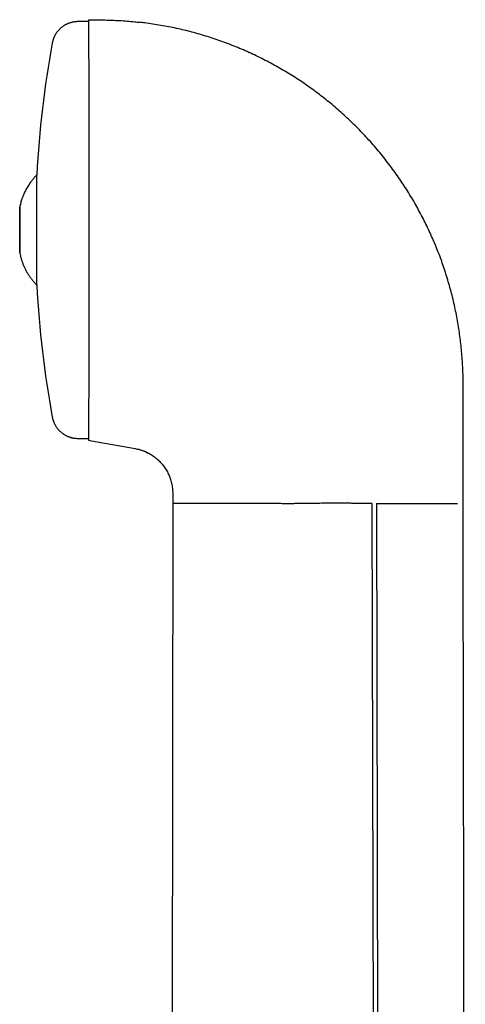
# Model space of a CAD drawing. Header units: millimetres. Extents: x 8 to 799, y 12 to 736.
# Tile 6 of 24: x 199 to 233, y 661 to 736. Entities that reach past the tile are written whole.
import ezdxf

# ---------------------------------------------------------------- set-up
doc = ezdxf.new("R2010")
doc.units = ezdxf.units.MM

msp = doc.modelspace()

# ---------------------------------------------------------------- linework, layer by layer
at = {"color": 7, "linetype": 'Continuous', "lineweight": 30}
for p, q in [((204.195, 736.183), (203.369, 736.183)), ((204.195, 736.333), (204.189, 736.183)), ((204.195, 736.333), (205.423, 736.311)), ((232.939, 703.663), (232.934, 708.348)), ((203.369, 704.183), (204.195, 704.183)), ((204.195, 704.033), (204.403, 703.996)), ((204.403, 703.996), (207.753, 703.405)), ((204.403, 703.996), (204.403, 703.996)), ((232.943, 700.446), (232.939, 703.663)), ((232.945, 699.183), (232.943, 700.446)), ((210.646, 699.955), (210.645, 699.401)), ((210.645, 699.401), (210.645, 699.176)), ((210.645, 699.183), (210.565, 629.781)), ((210.645, 699.183), (210.646, 699.183)), ((225.936, 699.175), (226.234, 565.268)), ((226.276, 699.184), (226.579, 565.368)), ((232.944, 699.183), (232.944, 699.183))]:
    msp.add_line(p, q, dxfattribs=at)
at = {"color": 7, "linetype": 'Continuous', "lineweight": 30, "flags": 128}
for points in [[(200.21, 715.965), (200.21, 715.982), (200.21, 716.003), (200.211, 716.027), (200.211, 716.056), (200.211, 716.088), (200.212, 716.123), (200.212, 716.162), (200.212, 716.205), (200.213, 716.251), (200.213, 716.3), (200.213, 716.353), (200.214, 716.409), (200.214, 716.469), (200.214, 716.532), (200.214, 716.598), (200.215, 716.667), (200.215, 716.739), (200.215, 716.815), (200.216, 716.893), (200.216, 716.974), (200.216, 717.058), (200.216, 717.145), (200.217, 717.234), (200.217, 717.326), (200.217, 717.421), (200.217, 717.518), (200.217, 717.617), (200.218, 717.719), (200.218, 717.822), (200.218, 717.928), (200.218, 718.036), (200.218, 718.145), (200.218, 718.257), (200.219, 718.37), (200.219, 718.485), (200.219, 718.601), (200.219, 718.718), (200.219, 718.837), (200.219, 718.957), (200.219, 719.079), (200.219, 719.201), (200.219, 719.324), (200.22, 719.447), (200.22, 719.572), (200.22, 719.697), (200.22, 719.822), (200.22, 719.948), (200.22, 720.073), (200.22, 720.199), (200.22, 720.325), (200.22, 720.451), (200.22, 720.577), (200.22, 720.702), (200.22, 720.827), (200.22, 720.951), (200.219, 721.074), (200.219, 721.197), (200.219, 721.319), (200.219, 721.44), (200.219, 721.56), (200.219, 721.678), (200.219, 721.795), (200.219, 721.911), (200.219, 722.026), (200.218, 722.138), (200.218, 722.249), (200.218, 722.358), (200.218, 722.466), (200.218, 722.571), (200.218, 722.674), (200.217, 722.775), (200.217, 722.874), (200.217, 722.97), (200.217, 723.064), (200.216, 723.155), (200.216, 723.244), (200.216, 723.33), (200.216, 723.413), (200.215, 723.493), (200.215, 723.571), (200.215, 723.646), (200.215, 723.717), (200.214, 723.785), (200.214, 723.851), (200.214, 723.913), (200.213, 723.971), (200.213, 724.027), (200.213, 724.079), (200.213, 724.127), (200.212, 724.173), (200.212, 724.214), (200.212, 724.252), (200.211, 724.287), (200.211, 724.318), (200.211, 724.345), (200.21, 724.369), (200.21, 724.389), (200.21, 724.405), (200.209, 724.418), (200.209, 724.426), (200.209, 724.431), (200.208, 724.433), (200.208, 724.431), (200.208, 724.424), (200.207, 724.415), (200.207, 724.401), (200.207, 724.395)], [(198.904, 718.81), (198.904, 718.863), (198.904, 718.918), (198.904, 718.976), (198.904, 719.037), (198.903, 719.1), (198.903, 719.165), (198.903, 719.233), (198.903, 719.302), (198.903, 719.373), (198.903, 719.447), (198.903, 719.521), (198.903, 719.597), (198.903, 719.675), (198.903, 719.753), (198.903, 719.832), (198.903, 719.913), (198.902, 719.993), (198.902, 720.074), (198.902, 720.156), (198.902, 720.237), (198.902, 720.318), (198.902, 720.399), (198.903, 720.48), (198.903, 720.56), (198.903, 720.639), (198.903, 720.717), (198.903, 720.794), (198.903, 720.869), (198.903, 720.944), (198.903, 721.016), (198.903, 721.087), (198.903, 721.156), (198.903, 721.223), (198.904, 721.287), (198.904, 721.349), (198.904, 721.409), (198.904, 721.466), (198.904, 721.521), (198.904, 721.572), (198.904, 721.621), (198.905, 721.666), (198.905, 721.708), (198.905, 721.747), (198.905, 721.783), (198.905, 721.815), (198.906, 721.844), (198.906, 721.87), (198.906, 721.891), (198.906, 721.909), (198.906, 721.924), (198.907, 721.934), (198.907, 721.941), (198.907, 721.944), (198.907, 721.944), (198.908, 721.939), (198.908, 721.931), (198.908, 721.919), (198.908, 721.904), (198.908, 721.884), (198.909, 721.862), (198.909, 721.835), (198.909, 721.805), (198.909, 721.772), (198.909, 721.735), (198.91, 721.695), (198.91, 721.651), (198.91, 721.605), (198.91, 721.555), (198.91, 721.503), (198.911, 721.448), (198.911, 721.39), (198.911, 721.329), (198.911, 721.266), (198.911, 721.201), (198.911, 721.133), (198.911, 721.064), (198.911, 720.992), (198.912, 720.919), (198.912, 720.845), (198.912, 720.768), (198.912, 720.691), (198.912, 720.613), (198.912, 720.533), (198.912, 720.453), (198.912, 720.373), (198.912, 720.291), (198.912, 720.21), (198.912, 720.129), (198.912, 720.048), (198.912, 719.967), (198.912, 719.886), (198.912, 719.806), (198.912, 719.727), (198.912, 719.649), (198.912, 719.572), (198.912, 719.496), (198.911, 719.422), (198.911, 719.35), (198.911, 719.279), (198.911, 719.21), (198.911, 719.143), (198.911, 719.079), (198.911, 719.016), (198.911, 718.957), (198.91, 718.9), (198.91, 718.845), (198.91, 718.794), (198.91, 718.745), (198.91, 718.7), (198.91, 718.657), (198.909, 718.618), (198.909, 718.583), (198.909, 718.55), (198.909, 718.522), (198.909, 718.496), (198.908, 718.475), (198.908, 718.457), (198.908, 718.442), (198.908, 718.432), (198.908, 718.425), (198.907, 718.422), (198.907, 718.422), (198.907, 718.427), (198.907, 718.435), (198.906, 718.447), (198.906, 718.462), (198.906, 718.481), (198.906, 718.504), (198.906, 718.531), (198.905, 718.561), (198.905, 718.594), (198.905, 718.631), (198.905, 718.671), (198.905, 718.714), (198.904, 718.761), (198.904, 718.81)], [(200.207, 715.973), (200.207, 715.961), (200.207, 715.948), (200.208, 715.939), (200.208, 715.934), (200.208, 715.933), (200.209, 715.935), (200.209, 715.941), (200.209, 715.951), (200.21, 715.965)], [(233.099, 564.983), (232.996, 653.823), (232.977, 670.823), (232.969, 677.996), (232.945, 699.183)]]:
    msp.add_lwpolyline(points, dxfattribs=at)
at = {"color": 7, "linetype": 'Continuous', "lineweight": 30}
for start, end in [(169.60246, 176.94191), (183.05809, 190.39754)]:
    msp.add_arc((279.658, 720.183), 79.564, start, end, dxfattribs=at)
for points, knots in [([(203.369, 736.183), (203.343, 736.183), (203.291, 736.182), (203.211, 736.177), (203.13, 736.169), (203.05, 736.158), (202.971, 736.143), (202.892, 736.126), (202.814, 736.105), (202.738, 736.081), (202.663, 736.055), (202.589, 736.025), (202.517, 735.993), (202.446, 735.958), (202.377, 735.921), (202.31, 735.881), (202.245, 735.838), (202.182, 735.793), (202.12, 735.746), (202.061, 735.697), (202.004, 735.646), (201.95, 735.593), (201.897, 735.538), (201.847, 735.482), (201.8, 735.424), (201.755, 735.365), (201.713, 735.305), (201.673, 735.244), (201.636, 735.182), (201.601, 735.12), (201.569, 735.057), (201.541, 734.995), (201.514, 734.934), (201.491, 734.874), (201.471, 734.816), (201.454, 734.762), (201.439, 734.711), (201.427, 734.664), (201.417, 734.621), (201.409, 734.583), (201.403, 734.557), (201.401, 734.543), (201.401, 734.541)], [0, 0, 0, 0, 0.027164, 0.056268, 0.085274, 0.114185, 0.143001, 0.171721, 0.200345, 0.228873, 0.257303, 0.285635, 0.313866, 0.341995, 0.370019, 0.397936, 0.425742, 0.453432, 0.481003, 0.508449, 0.535764, 0.56294, 0.589968, 0.616839, 0.643539, 0.670052, 0.69636, 0.722435, 0.748243, 0.773738, 0.798852, 0.823491, 0.847521, 0.870761, 0.89298, 0.913936, 0.933428, 0.95137, 0.967811, 0.982912, 0.996897, 1, 1, 1, 1]), ([(204.233, 712.583), (204.233, 712.802), (204.234, 713.24), (204.235, 713.913), (204.236, 714.595), (204.236, 715.288), (204.237, 715.991), (204.237, 716.704), (204.238, 717.428), (204.238, 718.568), (204.238, 720.125), (204.238, 721.696), (204.238, 722.854), (204.237, 723.621), (204.237, 724.384), (204.236, 725.141), (204.235, 726.409), (204.233, 728.121), (204.23, 729.916), (204.226, 731.328), (204.223, 732.438), (204.22, 733.443), (204.216, 734.326), (204.212, 735.06), (204.208, 735.631), (204.204, 736.036), (204.199, 736.288), (204.196, 736.318), (204.195, 736.333)], [0, 0, 0, 0, 0.022267, 0.044395, 0.06643, 0.088419, 0.110408, 0.132444, 0.154573, 0.176841, 0.23633, 0.294918, 0.318313, 0.341764, 0.365329, 0.389063, 0.413023, 0.486444, 0.558277, 0.606143, 0.654554, 0.703998, 0.754233, 0.803411, 0.852047, 0.900671, 0.949817, 1, 1, 1, 1]), ([(205.423, 736.311), (205.615, 736.307), (206.001, 736.298), (206.578, 736.269), (207.155, 736.229), (207.664, 736.185), (207.981, 736.148), (208.106, 736.134)], [0, 0, 0, 0, 0.214909, 0.429818, 0.644727, 0.859637, 1, 1, 1, 1]), ([(223.457, 729.314), (223.301, 729.449), (222.99, 729.72), (222.511, 730.114), (222.025, 730.498), (221.53, 730.87), (221.03, 731.23), (220.525, 731.576), (220.016, 731.909), (219.5, 732.231), (218.974, 732.544), (218.437, 732.847), (217.89, 733.141), (217.336, 733.422), (216.777, 733.691), (216.211, 733.947), (215.64, 734.191), (215.065, 734.421), (214.484, 734.639), (213.9, 734.844), (213.311, 735.036), (212.718, 735.214), (212.124, 735.379), (211.531, 735.53), (210.938, 735.667), (210.343, 735.791), (209.74, 735.902), (209.132, 736.001), (208.585, 736.079), (208.243, 736.118), (208.106, 736.134)], [0, 0, 0, 0, 0.036304, 0.072609, 0.108914, 0.145218, 0.181523, 0.217179, 0.252835, 0.288491, 0.324147, 0.360531, 0.396915, 0.433298, 0.469682, 0.506066, 0.54245, 0.578834, 0.615138, 0.651443, 0.687747, 0.724052, 0.760356, 0.796013, 0.831669, 0.867325, 0.902981, 0.939365, 0.975748, 1, 1, 1, 1]), ([(227.981, 724.217), (227.859, 724.391), (227.615, 724.74), (227.234, 725.251), (226.843, 725.755), (226.44, 726.249), (226.026, 726.734), (225.61, 727.201), (225.191, 727.649), (224.771, 728.079), (224.342, 728.501), (223.905, 728.913), (223.606, 729.18), (223.457, 729.314)], [0, 0, 0, 0, 0.093333, 0.186666, 0.279999, 0.373333, 0.466666, 0.56, 0.648, 0.736, 0.824, 0.912, 1, 1, 1, 1]), ([(200.209, 724.395), (200.164, 724.349), (200.068, 724.253), (199.933, 724.099), (199.802, 723.937), (199.682, 723.774), (199.572, 723.61), (199.471, 723.447), (199.38, 723.284), (199.294, 723.116), (199.214, 722.943), (199.141, 722.765), (199.078, 722.591), (199.023, 722.422), (198.977, 722.258), (198.938, 722.1), (198.917, 721.995), (198.907, 721.944)], [0, 0, 0, 0, 0.0685155, 0.1444126, 0.2183388, 0.290294, 0.3602782, 0.4282913, 0.4943334, 0.5584043, 0.6292132, 0.6974476, 0.7631075, 0.8261927, 0.8867032, 0.944639, 1, 1, 1, 1]), ([(232.934, 708.348), (232.933, 708.545), (232.93, 708.939), (232.91, 709.529), (232.878, 710.119), (232.833, 710.708), (232.777, 711.296), (232.707, 711.883), (232.626, 712.468), (232.531, 713.061), (232.421, 713.66), (232.296, 714.267), (232.158, 714.87), (232.007, 715.47), (231.842, 716.067), (231.667, 716.65), (231.482, 717.221), (231.288, 717.779), (231.083, 718.333), (230.865, 718.883), (230.637, 719.427), (230.396, 719.967), (230.145, 720.502), (229.878, 721.039), (229.595, 721.579), (229.296, 722.121), (228.985, 722.656), (228.662, 723.184), (228.329, 723.706), (228.097, 724.047), (227.981, 724.217)], [0, 0, 0, 0, 0.035, 0.07, 0.105001, 0.140001, 0.175002, 0.210003, 0.245004, 0.280005, 0.316672, 0.353339, 0.390005, 0.426671, 0.463336, 0.5, 0.534998, 0.569997, 0.604996, 0.639995, 0.674995, 0.709995, 0.744996, 0.779997, 0.816664, 0.853332, 0.889999, 0.926666, 0.963333, 1, 1, 1, 1]), ([(198.907, 718.422), (198.923, 718.344), (198.955, 718.189), (199.017, 717.961), (199.091, 717.735), (199.175, 717.514), (199.271, 717.297), (199.377, 717.085), (199.494, 716.879), (199.621, 716.679), (199.758, 716.485), (199.905, 716.299), (200.055, 716.127), (200.159, 716.021), (200.209, 715.971)], [0, 0, 0, 0, 0.084117, 0.168235, 0.252354, 0.336473, 0.420593, 0.504714, 0.588836, 0.672958, 0.757082, 0.841206, 0.925332, 1, 1, 1, 1]), ([(204.195, 704.033), (204.195, 704.036), (204.196, 704.041), (204.198, 704.083), (204.2, 704.15), (204.202, 704.241), (204.203, 704.355), (204.205, 704.49), (204.207, 704.655), (204.208, 704.853), (204.21, 705.087), (204.212, 705.352), (204.214, 705.645), (204.215, 705.968), (204.217, 706.33), (204.219, 706.733), (204.22, 707.178), (204.222, 707.548), (204.223, 707.823), (204.223, 707.993), (204.224, 708.166), (204.224, 708.342), (204.225, 708.522), (204.225, 708.705), (204.226, 709.011), (204.227, 709.449), (204.229, 710.033), (204.23, 710.638), (204.231, 711.265), (204.232, 711.912), (204.233, 712.359), (204.233, 712.583)], [0, 0, 0, 0, 0.036283, 0.073213, 0.110851, 0.148556, 0.185292, 0.221449, 0.25708, 0.297169, 0.337224, 0.377326, 0.417551, 0.457978, 0.498683, 0.543317, 0.587767, 0.632137, 0.64708, 0.662029, 0.676989, 0.691963, 0.706956, 0.721972, 0.737014, 0.781047, 0.824868, 0.868575, 0.912267, 0.956042, 1, 1, 1, 1]), ([(201.401, 705.825), (201.401, 705.821), (201.404, 705.805), (201.41, 705.775), (201.419, 705.736), (201.429, 705.692), (201.442, 705.643), (201.458, 705.59), (201.477, 705.532), (201.499, 705.471), (201.525, 705.407), (201.554, 705.341), (201.586, 705.276), (201.62, 705.21), (201.658, 705.145), (201.699, 705.081), (201.742, 705.019), (201.787, 704.957), (201.835, 704.898), (201.886, 704.84), (201.939, 704.784), (201.993, 704.73), (202.05, 704.678), (202.109, 704.628), (202.17, 704.581), (202.233, 704.536), (202.297, 704.493), (202.366, 704.452), (202.438, 704.412), (202.515, 704.374), (202.593, 704.339), (202.672, 704.308), (202.751, 704.28), (202.832, 704.256), (202.913, 704.235), (202.995, 704.218), (203.077, 704.204), (203.159, 704.193), (203.241, 704.186), (203.311, 704.183), (203.354, 704.183), (203.369, 704.183)], [0, 0, 0, 0, 0.005854, 0.02015, 0.035632, 0.05257, 0.07119, 0.091609, 0.113778, 0.137463, 0.16232, 0.188011, 0.214269, 0.240907, 0.267803, 0.294876, 0.322074, 0.349362, 0.376717, 0.404123, 0.431568, 0.459046, 0.486548, 0.514072, 0.541613, 0.56917, 0.59674, 0.62432, 0.654919, 0.685451, 0.715841, 0.746093, 0.776216, 0.806216, 0.836097, 0.865864, 0.895521, 0.925072, 0.954518, 0.983863, 1, 1, 1, 1]), ([(204.189, 704.183), (204.19, 704.14), (204.192, 704.052), (204.194, 704.039), (204.195, 704.033)], [0, 0, 0, 0, 0.488845, 1, 1, 1, 1]), ([(207.753, 703.405), (207.817, 703.393), (207.946, 703.368), (208.135, 703.317), (208.322, 703.257), (208.505, 703.186), (208.684, 703.105), (208.799, 703.043), (208.856, 703.012)], [0, 0, 0, 0, 0.1666697, 0.3333376, 0.5000055, 0.6666721, 0.8333359, 1, 1, 1, 1]), ([(207.753, 703.405), (207.825, 703.391), (207.969, 703.363), (208.181, 703.304), (208.374, 703.238), (208.548, 703.167), (208.705, 703.094), (208.806, 703.039), (208.856, 703.012)], [0, 0, 0, 0, 0.1866606, 0.3733217, 0.5599852, 0.7066578, 0.8533285, 1, 1, 1, 1]), ([(208.856, 703.012), (208.909, 702.982), (209.014, 702.921), (209.164, 702.819), (209.31, 702.711), (209.45, 702.595), (209.584, 702.472), (209.711, 702.342), (209.831, 702.205), (209.944, 702.063), (210.05, 701.915), (210.147, 701.762), (210.237, 701.603), (210.318, 701.441), (210.391, 701.274), (210.454, 701.104), (210.51, 700.931), (210.539, 700.813), (210.554, 700.755)], [0, 0, 0, 0, 0.0625, 0.125, 0.1875, 0.25, 0.3125, 0.375, 0.4375, 0.5, 0.5625, 0.625, 0.6875, 0.75, 0.8125, 0.875, 0.9375, 1, 1, 1, 1]), ([(210.554, 700.755), (210.568, 700.689), (210.596, 700.557), (210.624, 700.357), (210.642, 700.156), (210.644, 700.022), (210.646, 699.955)], [0, 0, 0, 0, 0.249997, 0.499996, 0.749997, 1, 1, 1, 1]), ([(212.581, 699.183), (212.429, 699.183), (212.128, 699.183), (211.74, 699.183), (211.407, 699.183), (211.133, 699.183), (210.917, 699.183), (210.763, 699.183), (210.665, 699.183), (210.651, 699.183), (210.645, 699.183)], [0, 0, 0, 0, 0.130585, 0.259062, 0.385636, 0.510576, 0.634169, 0.756718, 0.878547, 1, 1, 1, 1]), ([(212.626, 699.183), (212.617, 699.183), (212.602, 699.182), (212.587, 699.182), (212.581, 699.182)], [0, 0, 0, 0, 0.56, 1, 1, 1, 1]), ([(218.68, 699.183), (218.524, 699.183), (218.212, 699.183), (217.753, 699.183), (217.304, 699.183), (216.866, 699.183), (216.439, 699.183), (216.024, 699.183), (215.621, 699.183), (215.231, 699.183), (214.854, 699.183), (214.491, 699.183), (214.142, 699.183), (213.808, 699.183), (213.489, 699.183), (213.185, 699.183), (212.896, 699.183), (212.715, 699.183), (212.626, 699.183)], [0, 0, 0, 0, 0.066709, 0.132925, 0.198624, 0.263788, 0.328398, 0.392437, 0.455891, 0.518747, 0.580997, 0.642639, 0.703676, 0.764113, 0.823955, 0.88321, 0.941888, 1, 1, 1, 1]), ([(225.936, 699.175), (225.884, 699.174), (225.774, 699.172), (225.604, 699.172), (225.418, 699.173), (225.218, 699.176), (225.018, 699.18), (224.823, 699.184), (224.591, 699.189), (224.41, 699.193), (224.28, 699.196), (224.244, 699.197), (224.208, 699.198), (224.172, 699.199), (224.136, 699.2), (224.103, 699.201), (224.056, 699.202), (223.991, 699.203), (223.904, 699.204), (223.806, 699.205), (223.709, 699.205), (223.614, 699.205), (223.523, 699.206), (223.427, 699.205), (223.326, 699.205), (223.224, 699.205), (223.128, 699.204), (222.918, 699.203), (222.652, 699.201), (222.325, 699.198), (222.057, 699.195), (221.782, 699.193), (221.502, 699.191), (221.293, 699.19), (221.164, 699.189), (221.114, 699.189), (221.065, 699.189), (221.015, 699.188), (220.962, 699.188), (220.908, 699.187), (220.836, 699.186), (220.745, 699.185), (220.633, 699.183), (220.516, 699.181), (220.392, 699.179), (220.262, 699.176), (220.126, 699.173), (219.996, 699.17), (219.877, 699.168), (219.772, 699.166), (219.675, 699.165), (219.586, 699.164), (219.504, 699.163), (219.422, 699.163), (219.335, 699.163), (219.205, 699.164), (219.043, 699.167), (218.857, 699.173), (218.738, 699.18), (218.68, 699.183)], [0, 0, 0, 0, 0.020995, 0.043956, 0.068882, 0.095771, 0.124538, 0.149633, 0.174716, 0.217947, 0.222797, 0.227646, 0.232494, 0.237342, 0.242189, 0.247036, 0.250826, 0.261255, 0.273092, 0.286334, 0.300981, 0.312513, 0.324786, 0.337798, 0.351549, 0.366036, 0.379379, 0.390514, 0.451653, 0.48796, 0.524741, 0.561724, 0.60117, 0.640516, 0.648424, 0.65487, 0.661595, 0.6686, 0.675883, 0.683443, 0.691282, 0.705967, 0.721532, 0.737974, 0.755288, 0.773471, 0.792937, 0.81256, 0.828554, 0.843453, 0.857263, 0.869987, 0.881629, 0.892191, 0.905022, 0.919356, 0.948041, 0.974916, 1, 1, 1, 1]), ([(226.276, 699.184), (226.444, 699.184), (226.782, 699.184), (227.285, 699.184), (227.781, 699.184), (228.326, 699.184), (228.908, 699.183), (229.511, 699.183), (230.08, 699.183), (230.611, 699.183), (231.098, 699.183), (231.536, 699.183), (231.92, 699.183), (232.252, 699.183), (232.42, 699.183), (232.505, 699.183)], [0, 0, 0, 0, 0.048044, 0.096648, 0.146328, 0.197543, 0.268871, 0.344381, 0.424488, 0.509365, 0.599026, 0.693331, 0.79192, 0.894318, 1, 1, 1, 1])]:
    msp.add_open_spline(points, degree=3, knots=knots, dxfattribs=at)

doc.saveas('drawing.dxf')
